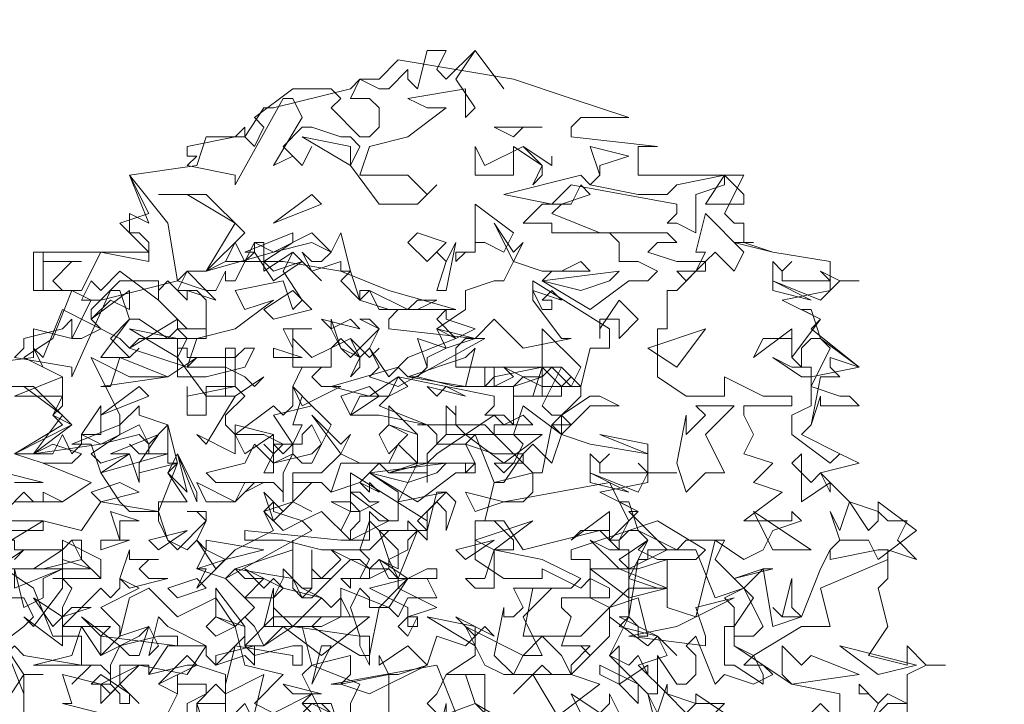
# Model space of a CAD drawing. Header units: millimetres. Extents: x 4234 to 4704, y 1542 to 2004.
# Tile 213 of 256: x 4453.51 to 4463.72, y 1952.4 to 1959.49. Entities that reach past the tile are written whole.
import ezdxf

# ---------------------------------------------------------------- set-up
doc = ezdxf.new("R2010")
doc.units = ezdxf.units.MM
doc.layers.add('BOD', color=40, linetype='Continuous')
doc.layers.add('DIMENSIONS', color=7, linetype='Continuous')

# ---------------------------------------------------------------- blocks, each defined once
blk = doc.blocks.new('A$Cf9015526')
at = {"color": 116, "lineweight": 0, "true_color": 0x136734}
for points in [[(1.5989, 3.5976), (1.6211, 3.5754), (1.6877, 3.642), (1.7544, 3.5532), (1.6877, 3.642), (1.6433, 3.5754), (1.6877, 3.5087), (1.6655, 3.4865), (1.6655, 3.5532), (1.5323, 3.5309), (1.5767, 3.5087), (1.6211, 3.5087), (1.5323, 3.4421), (1.4435, 3.4199), (1.4213, 3.3533), (1.4435, 3.3533), (1.5323, 3.3533), (1.5545, 3.3311), (1.5767, 3.3089), (1.5989, 3.3311), (1.5545, 3.2867), (1.4657, 3.2867), (1.3991, 3.3755), (1.4213, 3.4199), (1.3991, 3.4421), (1.3768, 3.4421), (1.3102, 3.4643), (1.288, 3.4643), (1.2436, 3.4199), (1.288, 3.3755), (1.3102, 3.4199), (1.288, 3.3755), (1.2658, 3.3977), (1.2214, 3.3755), (1.288, 3.4865), (1.2658, 3.5309), (1.2436, 3.5309), (1.1326, 3.3311), (1.1326, 3.3533), (1.0215, 3.3755), (1.0437, 3.3977), (1.0215, 3.3977), (1.0215, 3.4199), (1.1326, 3.4421), (1.1548, 3.4643), (1.1548, 3.4421), (1.177, 3.4199), (1.1992, 3.4643), (1.177, 3.4865), (1.2658, 3.5532), (1.3546, 3.5532), (1.3768, 3.5309), (1.3546, 3.5087), (1.4213, 3.4421), (1.4435, 3.4421), (1.4657, 3.4643), (1.4657, 3.5087), (1.4435, 3.5309), (1.3991, 3.5309), (1.4213, 3.5754), (1.4657, 3.5532), (1.4879, 3.5532), (1.5323, 3.5976), (1.5323, 3.5754), (1.5545, 3.5532), (1.5767, 3.642), (1.6211, 3.642)], [(1.7988, 3.4643), (1.7766, 3.4421), (1.7322, 3.4643), (1.8432, 3.4643)], [(1.3991, 3.3755), (1.288, 3.4421), (1.3991, 3.4199)], [(1.7988, 3.4199), (1.8432, 3.3755), (1.8432, 3.3533), (1.821, 3.3311), (1.8432, 3.3755), (1.7766, 3.4199), (1.7766, 3.3977), (1.7766, 3.3533), (1.6877, 3.3533), (1.6877, 3.4199), (1.71, 3.3755)], [(1.9764, 3.3755), (1.9764, 3.3533), (1.9542, 3.3311), (2.0653, 3.3089), (2.1319, 3.3089), (2.1541, 3.3311), (2.2651, 3.3533), (2.2651, 3.3311), (2.1985, 3.3089), (2.1985, 3.22), (2.1541, 3.2423), (2.1319, 3.2423), (2.1541, 3.2645), (2.1541, 3.2867), (1.9098, 3.3311), (1.8654, 3.2867), (1.7544, 3.3089), (1.932, 3.3533), (1.9542, 3.3311), (1.9764, 3.3533), (1.9542, 3.4199), (2.0431, 3.3977)], [(1.8654, 3.3977), (1.8654, 3.3755), (1.7988, 3.4199), (1.8654, 3.3755)], [(0.9993, 3.109), (1.0659, 3.0868), (1.0882, 3.0646), (1.0215, 3.0868), (1.0215, 3.0646), (0.9771, 3.109), (0.9549, 3.0868), (0.9549, 3.0646), (0.8661, 3.1312), (0.8217, 3.0868), (0.7995, 3.109), (0.7773, 3.0646), (0.7995, 3.0646), (0.755, 3.0868), (0.6884, 3.0868), (0.6884, 3.1756), (0.6884, 3.1534), (0.7773, 3.1534), (0.755, 3.1534), (0.7106, 3.109), (0.7328, 3.0868), (0.7773, 3.0868), (0.8217, 3.1756), (0.9327, 3.1534), (0.9327, 3.1978), (0.9105, 3.22), (0.8883, 3.22), (0.8883, 3.2645), (0.9327, 3.2423), (0.8883, 3.3533), (0.9771, 3.2423)], [(2.3095, 3.2867), (2.2207, 3.2867), (2.2651, 3.3533), (2.3095, 3.3089)], [(1.8876, 3.2867), (1.8654, 3.2645), (1.9764, 3.22), (1.8654, 3.22), (1.8654, 3.2423), (1.7988, 3.2423), (1.8432, 3.2867), (1.9098, 3.2867), (1.932, 3.3311), (1.9542, 3.3089)], [(1.1548, 3.22), (1.0659, 3.1312), (1.1326, 3.2423), (1.0215, 3.3089), (0.9549, 3.3089), (1.0659, 3.3089)], [(1.2214, 3.2423), (1.3102, 3.3089), (1.3324, 3.2867)], [(1.7544, 3.1756), (1.71, 3.1978), (1.6877, 3.1978), (1.6877, 3.1756), (1.6655, 3.1756), (1.6433, 3.1534), (1.6433, 3.1756), (1.6877, 3.1756), (1.6877, 3.22), (1.6877, 3.2867), (1.7766, 3.22)], [(2.2873, 3.1312), (2.2429, 3.1756), (2.2207, 3.1534), (2.2207, 3.1312), (2.1985, 3.1312), (2.1763, 3.109), (2.1541, 3.1312), (2.1985, 3.1312), (2.2207, 3.1756), (2.1985, 3.1756), (2.2207, 3.2645), (2.3095, 3.1756)], [(1.3768, 3.1312), (1.3768, 3.1534), (1.3102, 3.1312), (1.288, 3.1756), (1.3102, 3.1534), (1.3324, 3.1534), (1.3546, 3.1756), (1.3102, 3.1978), (1.2214, 3.1756), (1.0659, 3.1312), (1.1104, 3.1534), (1.1326, 3.1978), (1.1548, 3.1534), (1.177, 3.1756), (1.177, 3.1978), (1.2214, 3.1756), (1.3102, 3.22), (1.3546, 3.1756), (1.3768, 3.22), (1.3991, 3.1312)], [(1.1992, 3.1534), (1.2214, 3.1312), (1.288, 3.1534), (1.2214, 3.109), (1.177, 3.1756), (1.1548, 3.1756), (1.2658, 3.22), (1.2658, 3.1978)], [(1.5767, 3.1534), (1.5323, 3.1978), (1.5545, 3.22), (1.6211, 3.1978)], [(1.1992, 3.1534), (1.1992, 3.1312), (1.2658, 3.1756), (1.3324, 3.109), (1.2658, 3.1756), (1.2436, 3.1312), (1.288, 3.0646), (1.2658, 3.0424), (1.2436, 3.109), (1.1326, 3.0868), (1.1548, 3.0424), (1.2214, 3.0646), (1.1326, 2.998), (1.0437, 2.9758), (1.0215, 2.9091), (1.1104, 2.9091), (1.1548, 2.8869), (1.177, 2.8647), (1.1992, 2.8869), (1.1326, 2.8425), (1.0659, 2.8425), (0.9993, 2.9314), (1.0215, 2.9758), (0.9993, 2.998), (0.9771, 2.9758), (0.9105, 3.0202), (0.8883, 3.0202), (0.8439, 2.9758), (0.8883, 2.9314), (0.9105, 2.9536), (0.8883, 2.9314), (0.8661, 2.9314), (0.8217, 2.9314), (0.8883, 3.0202), (0.8661, 3.0868), (0.8439, 3.0868), (0.755, 2.8869), (0.755, 2.9091), (0.6218, 2.9314), (0.644, 2.9536), (0.644, 2.9758), (0.7328, 2.998), (0.755, 3.0202), (0.755, 2.9758), (0.7773, 2.9758), (0.8217, 2.998), (0.7995, 3.0202), (0.7995, 3.0424), (0.8661, 3.109), (0.9549, 3.109), (0.9549, 3.0646), (1.0215, 2.998), (1.0437, 2.998), (1.0659, 2.998), (1.0659, 3.0646), (1.0437, 3.0868), (0.9993, 3.0868), (1.0215, 3.1312), (1.0659, 3.0868), (1.0882, 3.0868), (1.1104, 3.1312), (1.1104, 3.109), (1.1326, 3.109), (1.177, 3.1978), (1.1992, 3.1978)], [(1.5989, 3.0868), (1.6211, 3.1534), (1.5989, 3.1756), (1.6211, 3.1534), (1.6433, 3.1978), (1.6211, 3.0868)], [(2.3095, 3.1978), (2.3762, 3.1756), (2.3095, 3.1978), (2.2873, 3.1978), (2.3318, 3.1978)], [(2.4206, 3.1534), (2.3984, 3.1312), (2.3984, 3.109), (2.4872, 3.109), (2.5094, 3.109), (2.4872, 3.1312), (2.5316, 3.109), (2.576, 3.109), (2.5316, 3.109), (2.4872, 3.0646), (2.3762, 3.109), (2.3762, 3.1534), (2.3984, 3.1312)], [(1.3768, 3.109), (1.3991, 3.1312), (1.4213, 3.0646)], [(1.932, 3.0868), (1.8432, 3.109), (2.0209, 3.1312), (1.9986, 3.109)], [(2.3762, 3.0868), (2.3762, 3.109), (2.465, 3.0646)], [(0.8439, 3.0646), (0.7995, 3.0202), (0.8883, 3.0868), (0.8883, 3.0424)], [(1.2214, 3.0202), (1.1992, 3.0424), (1.2658, 3.0868), (1.3102, 3.0424)], [(1.4213, 3.0646), (1.4879, 3.0424), (1.4213, 3.0646), (1.4213, 3.0868), (1.4435, 3.0868)], [(1.5545, 3.0646), (1.5989, 3.0646), (1.5545, 3.0424), (1.4657, 3.0424), (1.4435, 3.0868), (1.5323, 3.0424)], [(1.8876, 3.0646), (1.8654, 3.0868), (1.8432, 3.0646), (1.8654, 3.0646), (1.8654, 3.0424), (1.8432, 3.0424), (1.821, 3.0868)], [(2.0209, 2.9758), (2.0209, 3.0202), (1.9986, 3.0202), (1.9764, 3.0202), (1.9764, 2.9758), (1.9764, 2.998), (2.0209, 3.0646), (2.0653, 3.0202)], [(1.6877, 2.998), (1.6433, 2.9758), (1.5989, 3.0202), (1.6211, 3.0424), (1.6211, 3.0202)], [(2.4872, 2.9758), (2.576, 2.9091), (2.5094, 2.9314), (2.5094, 2.9091), (2.5316, 2.8869), (2.4872, 2.8869), (2.465, 2.7759), (2.4428, 2.7537), (2.5316, 2.7093), (2.576, 2.6871), (2.5316, 2.7093), (2.5094, 2.6871), (2.4206, 2.7537), (2.4206, 2.7981), (2.465, 2.8203), (2.465, 2.8647), (2.5094, 2.9536), (2.4872, 2.9758), (2.465, 2.9758), (2.4428, 2.9536), (2.4428, 2.9091), (2.4206, 2.9314), (2.4206, 2.9758), (2.354, 2.9758), (2.3318, 2.9314), (2.4206, 2.998), (2.4206, 2.9536), (2.4206, 2.9314), (2.4872, 3.0202), (2.4428, 3.0424), (2.465, 3.0424)], [(1.3991, 3.0202), (1.3546, 2.998), (1.3324, 3.0202), (1.4213, 2.998)], [(0.9993, 2.9314), (0.8883, 2.998), (0.9993, 2.9758)], [(1.2658, 2.998), (1.2658, 2.9536), (1.2436, 2.998), (1.3102, 2.998)], [(1.6211, 2.9536), (1.5989, 2.998), (1.6877, 2.9758)], [(1.9098, 2.8647), (1.8654, 2.9091), (1.8432, 2.8869), (1.8432, 2.8425), (1.821, 2.8425), (1.7988, 2.8425), (1.7766, 2.8425), (1.8432, 2.8425), (1.8432, 2.9091), (1.8432, 2.998), (1.932, 2.9091)], [(2.0875, 2.9536), (2.2207, 2.998), (2.1541, 2.9091)], [(1.3991, 2.9758), (1.4213, 2.9314), (1.4213, 2.9091), (1.3991, 2.8869), (1.4213, 2.9314), (1.3768, 2.9758), (1.3546, 2.9536), (1.3546, 2.9091), (1.2658, 2.9091), (1.2658, 2.9758), (1.3102, 2.9314)], [(1.5767, 2.9314), (1.5767, 2.9091), (1.5545, 2.8869), (1.6433, 2.8647), (1.71, 2.8647), (1.7322, 2.8869), (1.8432, 2.9091), (1.8432, 2.8869), (1.7766, 2.8647), (1.7766, 2.7759), (1.7544, 2.7981), (1.71, 2.7981), (1.7322, 2.8203), (1.7322, 2.8425), (1.5101, 2.8869), (1.4435, 2.8425), (1.3546, 2.8647), (1.5101, 2.9091), (1.5323, 2.8869), (1.5545, 2.8869), (1.5767, 2.9091), (1.5545, 2.9758), (1.6211, 2.9536)], [(1.4657, 2.9536), (1.4435, 2.9314), (1.3991, 2.9758), (1.4435, 2.9314)], [(1.1326, 2.9314), (1.1548, 2.9536), (1.177, 2.9536), (1.1548, 2.9091), (1.0659, 2.8869), (0.9993, 2.8869), (0.9993, 2.9536), (1.0215, 2.9536), (1.0215, 2.9314)], [(1.1548, 2.8425), (1.1104, 2.7981), (1.1104, 2.7759), (1.1326, 2.7537), (1.2214, 2.8203), (1.2436, 2.7981), (1.2658, 2.8203), (1.2658, 2.8647), (1.3102, 2.8203), (1.2214, 2.7981), (1.2658, 2.7315), (1.2658, 2.7093), (1.2214, 2.6871), (1.2214, 2.7093), (1.2436, 2.7315), (1.1992, 2.7537), (1.1326, 2.7537), (1.1326, 2.7093), (1.0437, 2.7537), (1.0659, 2.7315), (1.1326, 2.8425), (1.1104, 2.8425), (1.1104, 2.9536), (1.1326, 2.9536), (1.1326, 2.8647)], [(1.2214, 2.9314), (1.2214, 2.9536), (1.288, 2.9314)], [(1.5323, 2.8869), (1.6655, 2.9314), (1.6877, 2.9536), (1.6655, 2.8647)], [(0.8217, 2.8647), (0.8439, 2.8647), (0.8661, 2.9314), (0.9771, 2.8869)], [(2.4428, 2.9091), (2.465, 2.9091), (2.465, 2.8869), (2.4428, 2.8869), (2.3762, 2.9314), (2.4206, 2.9091)], [(1.3546, 2.9091), (1.3324, 2.9091), (1.3102, 2.8869), (1.3324, 2.8647), (1.3768, 2.8647), (1.288, 2.8203), (1.2658, 2.8647), (1.288, 2.9091)], [(1.8876, 2.8425), (1.821, 2.8425), (1.8432, 2.9091), (1.8876, 2.8647)], [(1.4879, 2.8425), (1.4657, 2.8203), (1.5767, 2.7759), (1.4657, 2.7981), (1.3991, 2.7981), (1.4213, 2.8425), (1.4879, 2.8425), (1.5101, 2.8869), (1.5323, 2.8647)], [(0.755, 2.7759), (0.6662, 2.7093), (0.7328, 2.7981), (0.644, 2.8647), (0.5552, 2.8647), (0.6662, 2.8647)], [(0.8217, 2.7981), (0.9105, 2.8647), (0.9327, 2.8425)], [(1.1326, 2.8647), (1.0659, 2.8647), (1.0659, 2.7981), (1.0215, 2.7981), (1.0215, 2.8647), (1.0215, 2.8425)], [(1.3991, 2.7981), (1.3768, 2.8425), (1.4435, 2.8647), (1.4657, 2.8425)], [(1.6211, 2.8647), (1.6655, 2.8425), (1.5767, 2.8647), (1.5989, 2.8425)], [(1.3324, 2.7315), (1.3102, 2.7759), (1.288, 2.7537), (1.288, 2.7315), (1.2658, 2.7315), (1.2436, 2.7093), (1.2214, 2.7315), (1.2658, 2.7315), (1.288, 2.7759), (1.2658, 2.7759), (1.288, 2.8425), (1.3546, 2.7759)], [(2.0209, 2.8203), (1.9542, 2.8203), (1.9098, 2.7759), (1.8876, 2.7981), (1.9542, 2.8425), (1.9764, 2.8425)], [(0.7773, 2.7537), (0.8217, 2.8203), (0.8217, 2.7537)], [(1.5545, 2.6871), (1.5767, 2.6871), (1.6655, 2.6871), (1.6877, 2.6871), (1.6877, 2.6649), (1.6655, 2.6649), (1.6655, 2.6871), (1.5545, 2.6871), (1.5101, 2.5982), (1.6211, 2.6205), (1.5989, 2.6205), (1.5767, 2.5316), (1.4879, 2.5316), (1.4435, 2.4872), (1.3324, 2.4872), (1.2436, 2.5094), (1.177, 2.5094), (1.1548, 2.5094), (1.1548, 2.5316), (1.3768, 2.5094), (1.4435, 2.5094), (1.4435, 2.5316), (1.4435, 2.576), (1.4657, 2.5538), (1.5101, 2.5538), (1.5101, 2.6205), (1.4435, 2.6649), (1.4213, 2.6427), (1.3546, 2.6205), (1.3324, 2.6427), (1.3102, 2.6427), (1.2658, 2.5982), (1.3102, 2.576), (1.2658, 2.5982), (1.2658, 2.6427), (1.3324, 2.6427), (1.3546, 2.6205), (1.3768, 2.6871), (1.4657, 2.6871), (1.4879, 2.6649), (1.5545, 2.6871), (1.5545, 2.7093), (1.5545, 2.7537), (1.4879, 2.7759), (1.4879, 2.8203), (1.5545, 2.7537)], [(1.8654, 2.6871), (1.821, 2.7315), (1.7988, 2.7093), (1.7988, 2.6871), (1.7766, 2.6871), (1.7544, 2.6649), (1.7322, 2.6871), (1.7766, 2.6871), (1.7988, 2.7315), (1.7766, 2.7537), (1.7988, 2.8203), (1.8876, 2.7537)], [(2.2207, 2.7537), (2.2651, 2.6649), (2.2207, 2.6649), (2.1763, 2.6205), (2.1541, 2.6871), (2.1763, 2.7981), (2.1763, 2.7759), (2.1763, 2.7537), (2.2207, 2.7981), (2.1985, 2.8203), (2.2873, 2.8203)], [(0.9771, 2.6871), (0.9771, 2.7093), (0.9105, 2.7093), (0.8883, 2.7315), (0.9105, 2.7093), (0.9327, 2.7093), (0.9327, 2.7315), (0.9105, 2.7537), (0.8217, 2.7315), (0.6662, 2.7093), (0.7106, 2.7093), (0.7328, 2.7537), (0.755, 2.7093), (0.7773, 2.7315), (0.7773, 2.7537), (0.8217, 2.7315), (0.9105, 2.7759), (0.9327, 2.7315), (0.9771, 2.7759), (0.9993, 2.6871)], [(0.7995, 2.7093), (0.8217, 2.6871), (0.8883, 2.7093), (0.8217, 2.6649), (0.7995, 2.7315), (0.755, 2.7315), (0.8661, 2.7759), (0.8661, 2.7537)], [(1.1548, 2.7093), (1.1326, 2.7537), (1.1326, 2.7759), (1.2214, 2.7537)], [(1.4879, 2.7093), (1.4657, 2.7537), (1.4879, 2.7759), (1.5323, 2.7537)], [(1.8876, 2.7537), (1.9542, 2.7315), (1.8876, 2.7537), (1.8654, 2.7759), (1.9098, 2.7759)], [(0.9105, 2.6871), (0.9105, 2.6649), (0.9993, 2.6871), (0.9105, 2.6649), (0.9105, 2.6427), (0.8883, 2.7093), (0.8439, 2.7093), (0.9549, 2.7537)], [(1.1992, 2.6649), (1.2214, 2.7093), (1.1992, 2.7315), (1.2214, 2.7093), (1.2214, 2.7537), (1.2214, 2.6649)], [(1.7544, 2.6871), (1.6655, 2.7537), (1.5989, 2.7093), (1.5767, 2.6871), (1.5767, 2.6427), (1.5767, 2.6649), (1.4879, 2.6649), (1.5767, 2.6871), (1.5767, 2.7093), (1.6211, 2.7537), (1.8432, 2.7537)], [(2.0875, 2.7093), (1.9764, 2.7537), (2.0875, 2.7315)], [(1.3102, 2.7093), (1.3324, 2.7315), (1.3102, 2.6871), (1.288, 2.6871), (1.2658, 2.7093), (1.2436, 2.6649), (1.2436, 2.5982), (1.2436, 2.6205), (1.2214, 2.6427), (1.1992, 2.6427), (1.1548, 2.6205), (1.1992, 2.6427), (1.0882, 2.6427), (1.0659, 2.6649), (1.1548, 2.6871), (1.177, 2.7315), (1.2214, 2.6871)], [(0.9771, 2.6649), (0.9993, 2.7093), (1.0215, 2.6205)], [(1.0437, 2.5982), (0.9993, 2.7093), (1.0437, 2.6205)], [(1.9986, 2.7093), (1.9764, 2.6871), (1.9764, 2.6649), (2.0653, 2.6649), (2.0875, 2.6649), (2.0653, 2.6871), (2.0875, 2.6649), (2.1541, 2.6649), (2.0875, 2.6649), (2.0653, 2.6205), (1.9542, 2.6649), (1.9542, 2.7093), (1.9764, 2.6871)], [(2.465, 2.6427), (2.4872, 2.6649), (2.5094, 2.6205), (2.5094, 2.6427), (2.4428, 2.5982), (2.4428, 2.7093), (2.4206, 2.6871)], [(1.5323, 2.6427), (1.4435, 2.6649), (1.6211, 2.6871), (1.5989, 2.6649)], [(0.8217, 2.5982), (0.7995, 2.6205), (0.8661, 2.6427), (0.9105, 2.6205)], [(1.1548, 2.6427), (1.177, 2.6427), (1.1326, 2.5982), (1.0659, 2.5982), (1.0437, 2.6427), (1.1326, 2.5982)], [(1.4657, 2.6205), (1.4435, 2.6427), (1.4435, 2.6205), (1.4213, 2.6427)], [(1.9542, 2.6427), (1.9542, 2.6649), (2.0431, 2.6205)], [(1.2658, 2.5982), (1.2214, 2.5538), (1.1992, 2.6205), (1.2436, 2.576)], [(1.4435, 2.5982), (1.4657, 2.5982), (1.4213, 2.576), (1.4213, 2.5538), (1.3991, 2.5316), (1.3991, 2.5094), (1.3768, 2.5316), (1.3991, 2.576), (1.3546, 2.5982), (1.3991, 2.5982), (1.4213, 2.576), (1.3991, 2.576), (1.3991, 2.6205), (1.4213, 2.6205)], [(1.6211, 2.5316), (1.6211, 2.576), (1.5989, 2.5982), (1.5767, 2.576), (1.5767, 2.5316), (1.5545, 2.5538), (1.6211, 2.6205), (1.6433, 2.5982)], [(1.6877, 2.576), (1.6655, 2.6205), (1.7544, 2.5982)], [(1.288, 2.5538), (1.2436, 2.5316), (1.1992, 2.576), (1.2214, 2.5982), (1.2214, 2.576)], [(2.0653, 2.5316), (2.1541, 2.4872), (2.0875, 2.4872), (2.0875, 2.465), (2.0653, 2.465), (2.0431, 2.3318), (2.0209, 2.3318), (2.1097, 2.2873), (2.1541, 2.2429), (2.1097, 2.2873), (2.0875, 2.2651), (1.9986, 2.3318), (1.9986, 2.354), (2.0431, 2.3984), (2.0431, 2.4206), (2.0875, 2.5094), (2.0653, 2.5316), (2.0431, 2.5316), (2.0209, 2.5094), (2.0209, 2.4872), (1.9986, 2.5094), (1.9986, 2.5316), (1.932, 2.5316), (1.9098, 2.5094), (1.9986, 2.576), (1.9986, 2.5094), (2.0653, 2.576), (2.0209, 2.5982), (2.0431, 2.5982)], [(2.5982, 2.5316), (2.6204, 2.5538), (2.6204, 2.5982), (2.7093, 2.5316), (2.6204, 2.465), (2.5982, 2.5094), (2.5316, 2.5094), (2.5094, 2.4872), (2.5316, 2.5094), (2.5094, 2.576), (2.5316, 2.5316), (2.5538, 2.5982)], [(0.8661, 2.5538), (0.8661, 2.5094), (0.8439, 2.576), (0.9105, 2.5538)], [(2.465, 2.4872), (2.3318, 2.576), (2.3762, 2.4872)], [(1.5101, 2.4428), (1.4657, 2.465), (1.4435, 2.4428), (1.4435, 2.4206), (1.3991, 2.4206), (1.3991, 2.3984), (1.3768, 2.4206), (1.4213, 2.4206), (1.4435, 2.465), (1.4213, 2.4872), (1.4435, 2.5538), (1.5101, 2.4872)], [(1.5323, 2.5094), (1.5323, 2.4872), (1.4879, 2.465), (1.4657, 2.5316), (1.5323, 2.5316), (1.5323, 2.5538), (1.5545, 2.5316)], [(1.6877, 2.5094), (1.821, 2.5538), (1.7322, 2.4872)], [(0.9549, 2.4872), (0.9327, 2.5094), (1.0215, 2.5316)], [(0.7328, 2.4872), (0.755, 2.5094), (0.7773, 2.5094), (0.7773, 2.465), (0.6884, 2.4428), (0.5996, 2.4428), (0.5996, 2.5094), (0.6218, 2.5094), (0.6218, 2.4872)], [(0.755, 2.3984), (0.7328, 2.354), (0.7328, 2.3318), (0.7328, 2.3095), (0.8217, 2.3984), (0.8439, 2.3762), (0.8661, 2.3984), (0.8661, 2.4206), (0.9105, 2.3984), (0.8217, 2.354), (0.8661, 2.3095), (0.8661, 2.2873), (0.8217, 2.2429), (0.8217, 2.2873), (0.8439, 2.3095), (0.7995, 2.3095), (0.7328, 2.3095), (0.7328, 2.2651), (0.644, 2.3318), (0.6662, 2.3095), (0.7328, 2.3984), (0.7328, 2.5094), (0.7328, 2.4206)], [(0.8217, 2.4206), (0.7773, 2.465), (0.755, 2.5094), (0.7328, 2.4872), (0.7328, 2.5094), (0.8217, 2.465)], [(0.8217, 2.4872), (0.8217, 2.5094), (0.8883, 2.5094)], [(1.1104, 2.465), (1.0437, 2.3984), (1.0659, 2.4428), (1.0437, 2.4428), (1.1104, 2.465), (1.0659, 2.4872), (1.0659, 2.5094), (1.1992, 2.4872)], [(1.1326, 2.4428), (1.2658, 2.4872), (1.2658, 2.5094), (1.2658, 2.4206)], [(1.6655, 2.465), (1.6433, 2.4872), (1.7322, 2.5094)], [(2.0209, 2.4872), (2.0431, 2.4872), (2.0431, 2.4428), (2.0209, 2.4428), (1.9542, 2.5094), (1.9986, 2.4872)], [(2.2429, 2.465), (2.2873, 2.4206), (2.354, 2.4428), (2.3762, 2.3095), (2.4428, 2.3318), (2.4872, 2.4428), (2.5094, 2.4872), (2.5094, 2.465), (2.6204, 2.4872), (2.6427, 2.4872), (2.6427, 2.465), (2.4872, 2.3984), (2.5094, 2.3095), (2.4428, 2.3095), (2.3318, 2.2429), (2.354, 2.1985), (2.354, 2.1763), (2.2873, 2.2207), (2.2651, 2.2207), (2.2651, 2.3095), (2.2873, 2.3095), (2.2873, 2.2873), (2.3318, 2.2873), (2.354, 2.3095), (2.3095, 2.3984), (2.2429, 2.3762), (2.1985, 2.4872), (2.1541, 2.4872), (2.1763, 2.5094), (2.2651, 2.5094)], [(0.7995, 2.4428), (0.6662, 2.4428), (0.7328, 2.4872), (0.7328, 2.465)], [(0.9549, 2.465), (0.9327, 2.465), (0.9105, 2.4428), (0.9327, 2.4206), (0.9771, 2.4206), (0.8883, 2.3984), (0.8661, 2.4206), (0.8883, 2.4872), (0.8883, 2.465)], [(1.5767, 2.4428), (1.5989, 2.4428), (1.5989, 2.4206), (1.4879, 2.4206), (1.4657, 2.465), (1.5323, 2.4206)], [(0.6662, 2.3984), (0.7106, 2.2873), (0.7773, 2.2873), (0.7773, 2.2207), (0.644, 2.2429), (0.6218, 2.2651), (0.5774, 2.2207), (0.533, 2.2207), (0.4441, 2.1985), (0.4441, 2.2207), (0.4886, 2.2651), (0.533, 2.2207), (0.5552, 2.2429), (0.644, 2.3095), (0.6662, 2.3318), (0.644, 2.3762), (0.5996, 2.3762), (0.5774, 2.354), (0.5774, 2.3095), (0.5552, 2.3762), (0.5996, 2.4428)], [(0.7328, 2.4428), (0.6884, 2.4206), (0.6884, 2.3762), (0.644, 2.354), (0.6218, 2.4428), (0.6218, 2.3984)], [(1.2214, 2.4206), (1.2436, 2.3984), (1.1548, 2.4428), (1.1992, 2.3984)], [(2.0431, 2.3762), (1.9542, 2.4428), (1.9764, 2.4428), (2.0209, 2.4428), (2.1319, 2.3984)], [(0.9993, 2.3762), (0.9771, 2.3984), (1.0437, 2.4206), (1.0659, 2.3984)], [(1.3102, 2.3984), (1.3102, 2.4206), (1.3324, 2.4206), (1.3546, 2.4206), (1.3102, 2.3762), (1.288, 2.3762), (1.2658, 2.3984), (1.2658, 2.4206), (1.288, 2.3762)], [(1.5989, 2.354), (1.5323, 2.3318), (1.5545, 2.3318), (1.5545, 2.3095), (1.5323, 2.3095), (1.5323, 2.354), (1.4435, 2.3984), (1.5323, 2.4206), (1.5101, 2.3984)], [(1.5989, 2.3762), (1.5323, 2.3762), (1.5101, 2.3318), (1.4879, 2.354), (1.5323, 2.4206), (1.5767, 2.4206)], [(2.4428, 2.3318), (2.3984, 2.3318), (2.3762, 2.354), (2.3984, 2.3318), (2.4206, 2.4206), (2.4206, 2.354)], [(1.7988, 2.3318), (1.8432, 2.2429), (1.7988, 2.2429), (1.7766, 2.1985), (1.7322, 2.2429), (1.7544, 2.354), (1.7544, 2.3318), (1.7766, 2.3318), (1.7988, 2.354), (1.7766, 2.3984), (1.8654, 2.3984)], [(0.755, 2.354), (0.7995, 2.354), (0.7328, 2.3318), (0.7106, 2.3095), (0.6662, 2.3762), (0.7328, 2.3318)], [(2.2207, 2.2651), (2.0431, 2.2873), (2.1541, 2.3095), (2.2873, 2.3762), (2.1985, 2.354), (2.2207, 2.2873)], [(0.9549, 2.2873), (0.9993, 2.2873), (0.9993, 2.2651), (0.8217, 2.2873), (0.7773, 2.3318), (0.8661, 2.2651)], [(1.0882, 2.2873), (1.0659, 2.3095), (1.0882, 2.3318), (1.1326, 2.3095)], [(1.3324, 2.2429), (1.2436, 2.3095), (1.1992, 2.2651), (1.177, 2.2651), (1.177, 2.2207), (1.1548, 2.2429), (1.0882, 2.2207), (1.0882, 2.2429), (1.177, 2.2651), (1.1548, 2.2651), (1.2214, 2.3318), (1.4435, 2.3318)], [(1.5323, 2.2873), (1.5101, 2.3095), (1.5323, 2.3318), (1.5545, 2.3318)], [(1.6877, 2.2651), (1.5767, 2.3318), (1.6877, 2.3095)], [(1.71, 2.3095), (1.7322, 2.2873), (1.6433, 2.3318), (1.6877, 2.2873)], [(0.9105, 2.2873), (0.9327, 2.3095), (0.9105, 2.2429), (0.8883, 2.2429), (0.8661, 2.2651), (0.8439, 2.2207), (0.8439, 2.1763), (0.8439, 2.1985), (0.8217, 2.2207), (0.7995, 2.2207), (0.755, 2.1763), (0.7995, 2.2207), (0.6884, 2.2207), (0.6662, 2.2207), (0.755, 2.2429), (0.7773, 2.3095), (0.8217, 2.2429)], [(1.8432, 2.2873), (1.8876, 2.2429), (1.9098, 2.1985), (1.7988, 2.1985), (1.7766, 2.1985), (1.7544, 2.1985), (1.71, 2.2207), (1.6655, 2.3095), (1.7988, 2.2429)], [(0.644, 2.1541), (0.5996, 2.2651), (0.644, 2.1985)], [(1.3102, 2.1763), (1.3324, 2.2651), (1.3546, 2.2651)], [(1.4435, 2.1541), (1.3768, 2.1763), (1.4879, 2.1985), (1.4657, 2.2429), (1.4657, 2.2207), (1.5323, 2.2651), (1.5767, 2.2207)], [(2.0431, 2.2207), (2.0653, 2.2429), (2.0875, 2.1985), (2.0875, 2.2207), (2.0209, 2.1763), (2.0209, 2.2651), (1.9986, 2.2429)], [(2.465, 2.2429), (2.576, 2.1985), (2.4206, 2.1763), (2.3984, 2.1985), (2.3984, 2.2651), (2.4428, 2.2207)], [(2.7093, 2.2207), (2.5316, 2.2651), (2.6204, 2.1985)], [(0.9549, 2.1763), (1.0215, 2.2429), (1.0437, 2.2207)], [(2.0653, 2.1319), (2.0209, 2.1763), (1.9764, 2.1985), (1.9764, 2.2207), (2.0653, 2.1763)], [(0.644, 2.1985), (0.644, 2.1097), (0.644, 2.0875), (0.5996, 2.0875), (0.5774, 2.1541), (0.5996, 2.1319), (0.644, 2.1985), (0.6884, 2.1985)], [(0.8883, 2.1319), (0.8661, 2.1319), (0.8661, 2.1541), (0.8439, 2.1763), (0.7995, 2.1763), (0.8217, 2.1985), (0.8883, 2.1541)], [(1.0437, 2.1763), (1.0659, 2.1763), (1.0659, 2.1541), (1.0215, 2.1319), (1.0215, 2.1097), (0.9993, 2.1097), (0.9993, 2.0875), (0.9771, 2.1097), (0.9993, 2.1541), (0.9549, 2.1763), (0.9993, 2.1541), (0.9993, 2.1985), (0.9993, 2.1763)], [(0.8661, 2.1763), (0.8217, 2.1319), (0.8217, 2.1763), (0.8439, 2.1541)], [(1.2658, 2.1541), (1.2436, 2.1763), (1.3324, 2.1541)], [(2.1763, 2.1097), (2.1985, 2.1319), (2.1985, 2.1541), (2.2651, 2.1097), (2.1985, 2.0431), (2.1763, 2.0875), (2.1097, 2.0653), (2.0875, 2.0653), (2.1097, 2.0653), (2.0875, 2.1541), (2.1097, 2.1097), (2.1319, 2.1763), (2.1319, 2.1541)], [(1.288, 2.1319), (1.3102, 2.1541), (1.3546, 2.0653)], [(2.0431, 2.0653), (1.9098, 2.1541), (1.9542, 2.0653)], [(1.6211, 2.0653), (1.5989, 2.0431), (1.6211, 2.1319)], [(2.4206, 2.0209), (2.4428, 1.9986), (2.4206, 1.9764), (2.5094, 1.8876), (2.4206, 1.8432), (2.465, 1.8876), (2.3762, 1.9542), (2.3095, 1.9542), (2.3095, 2.0653), (2.0653, 1.9764), (2.0875, 1.9986), (2.0875, 2.0209), (2.0653, 2.0431), (2.1097, 2.0209), (2.1985, 2.0209), (2.2207, 2.0431), (2.2207, 2.0875), (2.4206, 2.0653), (2.4872, 2.1319), (2.5094, 2.1097)]]:
    blk.add_lwpolyline(points, close=True, dxfattribs=at)
for points in [[(0.6218, 2.5982), (0.7328, 2.5982), (0.7995, 2.6427), (0.6884, 2.6871), (0.6218, 2.7093), (0.7328, 2.7759), (0.7106, 2.7981), (0.7328, 2.8203), (0.7328, 2.8425), (0.6218, 2.8425), (0.7328, 2.8869), (0.644, 2.9314), (0.7106, 2.9758), (0.755, 3.0868), (0.6662, 3.0868), (0.6662, 3.1756), (0.9327, 3.1756), (0.8661, 3.2423), (0.9327, 3.2645), (0.8883, 3.3533), (1.0437, 3.3755), (1.0659, 3.4421), (1.1548, 3.4421), (1.1992, 3.5087), (1.2214, 3.5087), (1.3991, 3.5532), (1.4213, 3.5754), (1.4657, 3.5754), (1.5101, 3.6198), (1.6433, 3.5976), (1.7766, 3.5754), (1.9098, 3.5309), (2.0431, 3.4865), (1.932, 3.4865), (1.9098, 3.4643), (1.9098, 3.4421), (2.1097, 3.4199), (2.0875, 3.4199), (2.0653, 3.4199), (2.0653, 3.3533), (2.3095, 3.3533), (2.2651, 3.2645), (2.2873, 3.2423), (2.3095, 3.2423), (2.3095, 3.1978), (2.2873, 3.1978), (2.3762, 3.1756), (2.5094, 3.1534), (2.5094, 3.0868), (2.3984, 3.0646), (2.4872, 3.0202), (2.465, 2.998), (2.576, 2.9091), (2.465, 2.8869), (2.465, 2.8647), (2.5316, 2.8425), (2.5538, 2.8425), (2.576, 2.8203), (2.4872, 2.8203), (2.4872, 2.8425), (2.465, 2.7759), (2.4428, 2.7537), (2.5316, 2.7093), (2.576, 2.6871), (2.4872, 2.6649), (2.5538, 2.5982), (2.6204, 2.576), (2.6427, 2.5538), (2.6871, 2.5538), (2.6649, 2.5094), (2.7093, 2.465), (2.6427, 2.4872), (2.6427, 2.4206), (2.6204, 2.3984), (2.6427, 2.3095), (2.5982, 2.2429), (2.6871, 2.2207), (2.6871, 2.2651), (2.7315, 2.2207), (2.7759, 2.2207), (2.7315, 2.2207), (2.6871, 2.1985), (2.6871, 2.0653)], [(2.576, 2.0431), (2.6204, 2.1319), (2.5982, 2.1541), (2.576, 2.1541), (2.576, 2.1763), (2.6204, 2.1319), (2.6427, 2.1541), (2.6871, 2.1319), (2.6427, 2.1319), (2.5982, 2.0875)], [(1.4879, 2.0653), (1.4879, 2.1985), (1.5101, 2.1985), (1.5767, 2.2207), (1.5989, 2.2873), (1.6655, 2.2651), (1.6877, 2.2873), (1.6877, 2.2429), (1.6211, 2.1985), (1.71, 2.1985), (1.71, 2.1097), (1.6877, 2.1319), (1.6655, 2.1985), (1.6433, 2.1985), (1.6211, 2.1985), (1.5989, 2.1541), (1.5767, 2.1319), (1.5989, 2.1097)], [(1.8876, 2.0875), (1.821, 2.1985), (1.7766, 2.1541), (1.8432, 2.2207), (1.8654, 2.1985), (1.9098, 2.1985), (1.9542, 2.2429), (1.932, 2.2651), (1.9542, 2.2429), (1.9986, 2.2873), (1.9986, 2.3318), (1.9986, 2.354), (1.932, 2.2873), (1.9098, 2.2873), (1.8876, 2.2873), (1.7988, 2.2873), (1.821, 2.3984), (1.9098, 2.3984), (1.932, 2.4206), (1.8432, 2.465), (1.7322, 2.4872), (1.7322, 2.465), (1.7322, 2.4206), (1.7322, 2.3984), (1.6877, 2.3984), (1.6655, 2.4206), (1.71, 2.4206), (1.7322, 2.4872), (1.7544, 2.4872), (1.7766, 2.4872), (1.7766, 2.5094), (1.7322, 2.5538), (1.6877, 2.5538), (1.7544, 2.5538), (1.7988, 2.4872), (1.9764, 2.5316), (1.9986, 2.5094), (2.0209, 2.5094), (2.0431, 2.5538), (1.9986, 2.6427), (1.7544, 2.5982), (1.7988, 2.5982), (1.821, 2.6205), (1.821, 2.6649), (1.7322, 2.6427), (1.6877, 2.7537), (1.6211, 2.7537), (1.6211, 2.8203), (1.6433, 2.7981), (1.6433, 2.8203), (1.6433, 2.7981), (1.6433, 2.7759), (1.6655, 2.7537), (1.7322, 2.7981), (1.7544, 2.7759), (1.7988, 2.7981), (1.821, 2.7759), (1.7322, 2.7759), (1.7322, 2.7537), (1.821, 2.6649), (1.8432, 2.6649), (1.8654, 2.7759), (1.932, 2.8425), (1.932, 2.8647), (1.9098, 2.8647), (1.8432, 2.8647), (1.8432, 2.8869), (1.7988, 2.8869), (1.7766, 2.8647), (1.7544, 2.8647), (1.71, 2.8647), (1.71, 2.9091), (1.7322, 2.9091), (1.7322, 2.8647), (1.7766, 2.8869), (1.7544, 2.9091), (1.8432, 2.8647), (1.8876, 2.8647), (1.9098, 2.8869), (1.8876, 2.9091), (1.932, 2.8647), (1.9542, 2.9536), (1.9764, 2.9536), (1.9986, 2.9536), (1.9986, 2.998), (1.821, 3.109), (1.821, 3.0646), (1.8876, 2.9758), (1.9098, 2.9758), (1.7988, 2.9536), (1.7322, 3.0202), (1.6877, 2.9758), (1.71, 2.9758), (1.5101, 2.8647), (1.4435, 2.8869), (1.4657, 2.9091), (1.4435, 2.9536), (1.4213, 2.9314), (1.3768, 2.9536), (1.3546, 2.998), (1.3546, 3.0202), (1.3768, 2.9536), (1.3991, 2.9314), (1.4657, 2.998), (1.4435, 3.0202), (1.4213, 3.0202), (1.4657, 2.998), (1.4435, 2.9536), (1.4879, 2.8869), (1.5323, 2.9314), (1.6433, 2.9758), (1.5989, 2.998), (1.6655, 3.0424), (1.6655, 3.0868), (1.7322, 3.109), (1.7544, 3.109), (1.7766, 3.1534), (1.7322, 3.2423), (1.7766, 3.1756), (1.7988, 3.1978), (1.7766, 3.1534), (1.8432, 3.1312), (1.8876, 3.1312), (1.932, 3.1534), (1.9542, 3.1312), (1.8654, 3.1312), (1.8432, 3.109), (1.9542, 3.0424), (2.0431, 3.109), (2.0875, 3.109), (2.1097, 3.1312), (2.0653, 3.1534), (2.0209, 3.1534), (2.0209, 3.1978), (1.9986, 3.22), (1.9542, 3.22), (2.1319, 3.22), (2.1541, 3.1978), (2.1097, 3.1978), (2.0875, 3.1756), (2.1541, 3.1534), (2.2207, 3.1534), (2.1541, 3.0868), (2.1319, 3.0868), (2.1319, 2.998), (2.1097, 2.998), (2.1097, 2.8869), (2.1763, 2.8425), (2.2651, 2.8425), (2.2651, 2.8869), (2.354, 2.8425), (2.3762, 2.8425), (2.4206, 2.8425), (2.4206, 2.8203), (2.3095, 2.8203), (2.3095, 2.7981), (2.3318, 2.7537), (2.3095, 2.7093), (2.3762, 2.6871), (2.3318, 2.6427), (2.3984, 2.6205), (2.3095, 2.5538), (2.3984, 2.5538), (2.4206, 2.5538), (2.4206, 2.576), (2.4428, 2.5538), (2.3762, 2.5316), (2.354, 2.4872), (2.3095, 2.465), (2.2429, 2.5094), (2.1985, 2.3318), (2.1319, 2.354), (2.1319, 2.465), (2.0653, 2.4428), (2.0431, 2.4428), (2.0209, 2.465), (2.0875, 2.5094), (2.0653, 2.4872), (2.1097, 2.465), (2.1319, 2.465), (2.1985, 2.465), (2.2207, 2.4872), (2.1097, 2.5538), (1.9098, 2.4872), (1.9098, 2.465), (1.9542, 2.465), (1.9542, 2.3762), (1.9986, 2.354), (2.0653, 2.3762), (2.0875, 2.2873), (2.0653, 2.2873), (2.0653, 2.3095), (2.0431, 2.3318), (1.9986, 2.2429), (2.0653, 2.1763), (2.0875, 2.1541), (2.1097, 2.1541), (2.1097, 2.2429), (2.1541, 2.1763), (2.1763, 2.1763), (2.1985, 2.1985), (2.1985, 2.2429), (2.1763, 2.2651), (2.1985, 2.2873), (2.2429, 2.1763), (2.2651, 2.1985), (2.3318, 2.1763), (2.3762, 2.1985), (2.354, 2.2207), (2.3095, 2.2207), (2.3318, 2.2429), (2.2873, 2.2651), (2.2873, 2.354), (2.2651, 2.3762), (2.3095, 2.3984), (2.2873, 2.4206), (2.3762, 2.4428), (2.354, 2.4428), (2.3095, 2.3984), (2.3318, 2.3762), (2.2873, 2.3095), (2.2873, 2.2651), (2.4206, 2.1763), (2.5316, 2.1541), (2.5316, 2.0653)], [(0.4886, 2.9091), (0.6662, 2.9314), (0.6662, 2.998), (0.755, 2.9758), (0.7995, 3.0646), (0.8217, 3.0646), (0.9993, 3.109), (1.0215, 3.1312), (1.0659, 3.1312), (1.1104, 3.1534), (1.2436, 3.1534), (1.3768, 3.1312), (1.4879, 3.0868), (1.6433, 3.0424), (1.5101, 3.0424), (1.4879, 3.0202), (1.4879, 2.998), (1.6877, 2.9758), (1.6655, 2.9758), (1.6433, 2.9536), (1.6433, 2.9091), (1.8876, 2.9091), (1.8432, 2.8203), (1.8654, 2.7981), (1.8876, 2.7981), (1.8876, 2.7537), (1.9542, 2.7315), (2.0875, 2.7093), (2.0875, 2.6427), (1.9764, 2.6205), (2.0653, 2.576), (2.0431, 2.576), (2.1319, 2.4872), (2.0431, 2.4428), (2.0431, 2.4206), (2.1097, 2.3984), (2.1319, 2.3984), (2.0653, 2.3984), (2.0431, 2.3984), (2.0431, 2.3318), (2.0209, 2.3095), (2.1097, 2.2873), (2.1319, 2.2429), (2.0653, 2.2207), (2.1319, 2.1541), (2.1985, 2.1319), (2.2207, 2.1319), (2.2651, 2.1319), (2.2207, 2.0875)], [(0.5996, 2.576), (0.644, 2.6205), (0.6662, 2.5982), (0.6884, 2.5982), (0.6884, 2.6205), (0.7328, 2.5982), (0.7995, 2.6427), (0.6884, 2.6871), (0.755, 2.6871), (0.7773, 2.7093), (0.7106, 2.7315), (0.6662, 2.7093), (0.6218, 2.7093), (0.755, 2.7759), (0.7106, 2.7981), (0.7328, 2.8425), (0.7328, 2.8869), (0.6884, 2.9091), (0.6662, 2.9536), (0.6884, 2.9314), (0.7328, 3.0424), (0.8661, 2.9758), (0.8883, 2.9536), (0.9993, 3.0202), (0.9993, 2.998), (1.0659, 2.998), (1.0659, 2.9758), (0.9105, 2.9758), (0.8883, 2.9536), (1.0215, 2.9091), (1.0437, 2.9314), (0.9771, 2.8869), (0.8883, 2.8869), (0.7995, 2.9314), (0.8661, 2.7981), (0.8661, 2.7759), (0.9105, 2.8203), (0.9105, 2.7981), (0.9771, 2.7759), (0.9771, 2.7093), (0.8217, 2.6649), (0.8661, 2.5982), (0.8883, 2.576), (0.9549, 2.576), (0.9993, 2.6871), (0.9771, 2.6649), (1.0215, 2.5982), (0.9549, 2.5982), (0.9549, 2.576), (0.8217, 2.5982), (0.7773, 2.5316), (0.6884, 2.5538), (0.5774, 2.4872)], [(0.5996, 2.6649), (0.6884, 2.6427), (0.6218, 2.6427)], [(1.9764, 2.1097), (1.9986, 2.1319), (1.9986, 2.1541), (2.0209, 2.1097)], [(1.7988, 2.0653), (1.6877, 2.1319), (1.5101, 2.0653)], [(1.3768, 2.0875), (1.3324, 2.1319), (1.288, 2.1319), (1.3546, 2.1319), (1.3768, 2.0653)], [(1.6433, 2.1097), (1.5989, 2.2207), (1.3546, 2.1763), (1.3768, 2.1763), (1.3991, 2.1985), (1.3991, 2.2429), (1.3102, 2.2207), (1.288, 2.3095), (1.1992, 2.3095), (1.2214, 2.3984), (1.2214, 2.3762), (1.2436, 2.3984), (1.2214, 2.3762), (1.2214, 2.354), (1.2658, 2.3095), (1.3324, 2.3762), (1.3546, 2.354), (1.3768, 2.3762), (1.3991, 2.3318), (1.3324, 2.3318), (1.3102, 2.3095), (1.4213, 2.2429), (1.4435, 2.2429), (1.4657, 2.354), (1.5101, 2.3984), (1.5101, 2.4206), (1.4879, 2.4428), (1.4435, 2.4206), (1.4435, 2.4428), (1.4213, 2.465), (1.3991, 2.465), (1.3768, 2.4428), (1.3546, 2.4206), (1.3102, 2.4206), (1.3102, 2.4872), (1.3102, 2.4428), (1.3324, 2.4206), (1.3768, 2.465), (1.3546, 2.4872), (1.4435, 2.4428), (1.4879, 2.4428), (1.4879, 2.465), (1.5101, 2.4206), (1.5545, 2.5316), (1.5767, 2.5094), (1.5767, 2.5316), (1.5767, 2.5538), (1.3991, 2.6649), (1.3991, 2.6205), (1.4879, 2.5538), (1.3991, 2.5094), (1.3324, 2.576), (1.288, 2.5538), (1.3102, 2.5316), (1.1104, 2.4206), (1.0437, 2.4428), (1.0659, 2.4872), (1.0437, 2.5094), (1.0215, 2.4872), (0.9771, 2.5094), (0.9549, 2.5538), (0.9549, 2.576), (0.9771, 2.5094), (0.9993, 2.4872), (1.0659, 2.5538), (1.0437, 2.576), (1.0215, 2.576), (1.0659, 2.576), (1.0659, 2.5538), (1.0437, 2.5094), (1.0882, 2.4428), (1.1326, 2.4872), (1.2214, 2.5316), (1.1992, 2.576), (1.2658, 2.5982), (1.2658, 2.6649), (1.3102, 2.6649), (1.3324, 2.6649), (1.3768, 2.7093), (1.3102, 2.7981), (1.3768, 2.7315), (1.3991, 2.7537), (1.3768, 2.7093), (1.4213, 2.6871), (1.4879, 2.6871), (1.5101, 2.7315), (1.5545, 2.6871), (1.4657, 2.6871), (1.4435, 2.6649), (1.5545, 2.5982), (1.6433, 2.6649), (1.6655, 2.6649), (1.6877, 2.6871), (1.6655, 2.7315), (1.5989, 2.7315), (1.5989, 2.7537), (1.5767, 2.7759), (1.5545, 2.7759), (1.71, 2.7759), (1.7322, 2.7537), (1.6877, 2.7537), (1.6655, 2.7315), (1.7322, 2.7093), (1.7544, 2.7093), (1.7988, 2.7093), (1.7544, 2.6427), (1.7322, 2.6427), (1.71, 2.5538), (1.6877, 2.5538), (1.6877, 2.465), (1.7544, 2.4206), (1.8432, 2.4206), (1.8432, 2.4428), (1.932, 2.3984), (1.9542, 2.4206), (1.9986, 2.3984), (1.9986, 2.3762), (1.8876, 2.3762), (1.8876, 2.354), (1.9098, 2.3318), (1.8876, 2.2651), (1.9542, 2.2651), (1.9098, 2.2207), (1.9098, 2.1985), (1.9764, 2.1763), (1.8876, 2.1097)], [(0.5996, 2.5538), (0.6884, 2.5538), (0.6884, 2.5316), (0.5108, 2.5316)], [(0.6218, 2.465), (0.644, 2.4872), (0.5774, 2.4428)], [(1.3546, 2.1097), (1.3102, 2.1319), (1.288, 2.1097)], [(1.177, 2.0875), (1.1548, 2.1319), (1.1326, 2.1097)], [(1.1104, 2.1097), (1.1104, 2.1541), (1.0882, 2.1763), (1.0437, 2.1319), (1.0659, 2.0653)], [(0.8217, 2.1097), (0.7328, 2.1319), (0.755, 2.1319), (0.7328, 2.1985), (0.8217, 2.1763), (0.9105, 2.2207), (1.0215, 2.1985), (1.0659, 2.2651), (0.9771, 2.3095), (0.9549, 2.3318), (0.9327, 2.2429), (0.9549, 2.2651), (0.9327, 2.3095), (0.8661, 2.2873), (0.8883, 2.3762), (0.9327, 2.3984), (0.9993, 2.3318), (1.0882, 2.3762), (1.1326, 2.3095), (1.177, 2.354), (1.1104, 2.4206), (1.1326, 2.4428), (1.1548, 2.4206), (1.1992, 2.4206), (1.1548, 2.3762), (1.2214, 2.3762), (1.2436, 2.4206), (1.2436, 2.4428), (1.288, 2.3984), (1.3102, 2.3984), (1.288, 2.3984), (1.3324, 2.3762), (1.2436, 2.3984), (1.2214, 2.3762), (1.2214, 2.3095), (1.2436, 2.3095), (1.2658, 2.3095), (1.3324, 2.3095), (1.3768, 2.3318), (1.3768, 2.3984), (1.4879, 2.354), (1.4435, 2.354), (1.4435, 2.3762), (1.4213, 2.3984), (1.3991, 2.354), (1.4213, 2.2873), (1.4435, 2.2873), (1.4435, 2.2207), (1.4213, 2.2651), (1.4213, 2.2873), (1.2658, 2.3095), (1.1992, 2.2651), (1.177, 2.3095), (1.1548, 2.3318), (1.1326, 2.3095), (1.1548, 2.2207), (1.2436, 2.1985), (1.177, 2.1319), (1.2214, 2.1097), (1.3102, 2.1541), (1.288, 2.1985), (1.3102, 2.2207), (1.4213, 2.1763), (1.3991, 2.1319), (1.3991, 2.1097)], [(0.7106, 2.4206), (0.8217, 2.4206), (0.7106, 2.4206)], [(1.0437, 2.1097), (1.0437, 2.1319), (1.0659, 2.1319), (1.1104, 2.1319), (1.1104, 2.1985), (1.0437, 2.2207), (1.0215, 2.2207), (0.9327, 2.1985), (0.9327, 2.2207), (0.9105, 2.2207), (0.8661, 2.1763), (0.9105, 2.1319), (0.8661, 2.1763), (0.8661, 2.2207), (0.9327, 2.2207), (0.9327, 2.1985), (0.9771, 2.2651), (1.0659, 2.2651), (1.0659, 2.2429), (1.0882, 2.2207), (1.1326, 2.2651), (1.1548, 2.2873), (1.1548, 2.3095), (1.0882, 2.3318), (1.0882, 2.3984), (1.1548, 2.3095), (1.1548, 2.2651), (1.177, 2.2429), (1.2658, 2.2651), (1.288, 2.2651), (1.288, 2.2207), (1.2658, 2.2207), (1.2658, 2.2429), (1.1326, 2.2651), (1.1104, 2.1763), (1.1104, 2.1541), (1.1992, 2.1985), (1.177, 2.1097)]]:
    blk.add_lwpolyline(points, dxfattribs=at)

msp = doc.modelspace()

# ---------------------------------------------------------------- hatches: boundary and pattern name
at = {"layer": 'DIMENSIONS'}
h = msp.add_hatch(dxfattribs=at)
h.set_pattern_fill('GRASS', color=256, scale=0.5)
h.set_pattern_definition([(90, (3399.144, -158.445), (-8.980256, 8.980256), [2.38125, -15.57926]), (45, (3399.144, -158.445), (-8.980256, 8.980256), [2.38125, -10.31875]), (135, (3399.144, -158.445), (-8.980256, -8.980256), [2.38125, -10.31875])])
h.paths.add_polyline_path([(4417.642, 1844.325), (4423.295, 1838.251), (4434.997, 1847.63), (4469.633, 1855.411), (4513.149, 1877.657), (4531.91, 1892.866), (4546.887, 1910.457), (4556.576, 1922.748), (4577.553, 1933.381), (4592.745, 1936.647), (4614.987, 1937.27), (4624.025, 1937.27), (4633.352, 1938.711), (4636.398, 1940.231), (4631.843, 1952.387, 0.161807)])
h.paths.add_polyline_path([(4631.843, 1952.387), (4629.875, 1957.638), (4629.402, 1957.362), (4621.324, 1958.355), (4615.855, 1959.613), (4597.306, 1970.684), (4571.563, 1964.436), (4571.563, 1952.35), (4556.657, 1951.293), (4533.205, 1949.701), (4514.014, 1931.759), (4500.094, 1928.388), (4467.514, 1910.265), (4457.649, 1889.768), (4440.095, 1876.858), (4418.61, 1858.458), (4410.164, 1852.361), (4417.642, 1844.325, -0.161807)])
h.paths.add_polyline_path([(4548.079, 1916.6), (4552.857, 1929.938), (4546.693, 1932.146), (4541.915, 1918.808)], flags=24)
h.paths.add_polyline_path([(4503.056, 1883.274), (4507.833, 1896.612), (4501.67, 1898.82), (4496.892, 1885.482)], flags=24)
h.paths.add_polyline_path([(4451.737, 1857.409), (4456.514, 1870.747), (4450.351, 1872.954), (4445.573, 1859.617)], flags=24)
h.paths.add_polyline_path([(4412.993, 1854.337), (4417.077, 1849.949), (4419.339, 1852.055), (4415.256, 1856.442)], flags=24)
h.paths.add_polyline_path([(4596.347, 1950.181), (4601.125, 1963.518), (4594.961, 1965.726), (4590.184, 1952.389)], flags=24)
h.paths.add_polyline_path([(4509.799, 1914.44), (4520.772, 1919.976), (4517.122, 1927.21), (4506.149, 1921.675)], flags=24)
h.paths.add_polyline_path([(4321.655, 1898.427), (4326.034, 1896.392), (4327.337, 1899.195), (4322.958, 1901.23)], flags=9)
h.paths.add_polyline_path([(4333.436, 1891.996), (4338.276, 1888.46), (4340.1, 1890.956), (4335.26, 1894.492)], flags=9)
h.paths.add_polyline_path([(4351.195, 1875.643), (4355.521, 1871.494), (4357.661, 1873.726), (4353.334, 1877.874)], flags=9)
h.paths.add_polyline_path([(4373.922, 1853.781), (4378.272, 1849.657), (4380.399, 1851.901), (4376.049, 1856.024)], flags=9)
h.paths.add_polyline_path([(4389.205, 1846.109), (4392.546, 1849.595), (4390.314, 1851.734), (4386.973, 1848.248)], flags=9)
h.paths.add_polyline_path([(4407.974, 1825.893), (4411.638, 1829.038), (4409.624, 1831.383), (4405.961, 1828.238)], flags=9)
h.paths.add_polyline_path([(4405.697, 1823.188), (4408.835, 1819.518), (4411.185, 1821.527), (4408.046, 1825.197)], flags=9)
h.paths.add_polyline_path([(4412.076, 1813.536), (4414.857, 1808.226), (4417.596, 1809.66), (4414.815, 1814.97)], flags=9)
h.paths.add_polyline_path([(4306.063, 1735.531), (4308.37, 1742.308), (4305.444, 1743.304), (4303.137, 1736.527)], flags=9)
h.paths.add_polyline_path([(4289.124, 1902.077), (4295.062, 1902.894), (4294.64, 1905.956), (4288.702, 1905.139)], flags=9)
h.paths.add_polyline_path([(4305.67, 1902.469), (4311.525, 1901.187), (4312.186, 1904.206), (4306.331, 1905.488)], flags=9)
h.paths.add_polyline_path([(4434.212, 1813.221), (4438.6, 1817.304), (4436.494, 1819.567), (4432.106, 1815.483)], flags=9)
h.paths.add_polyline_path([(4381.102, 1865.727), (4385.185, 1861.34), (4387.448, 1863.446), (4383.365, 1867.833)], flags=9)
h.paths.add_polyline_path([(4421.978, 1821.805), (4426.062, 1817.417), (4428.324, 1819.523), (4424.241, 1823.911)], flags=9)
h.paths.add_polyline_path([(4410.395, 1823.868), (4413.93, 1827.157), (4411.824, 1829.42), (4408.289, 1826.131)], flags=9)
h.paths.add_polyline_path([(4387.391, 1817.486), (4392.169, 1830.823), (4386.005, 1833.031), (4381.227, 1819.694)], flags=9)
h.paths.add_polyline_path([(4347.973, 1750.06), (4352.75, 1763.397), (4346.587, 1765.605), (4341.809, 1752.268)], flags=9)
h.paths.add_polyline_path([(4341.432, 1678.315), (4346.21, 1691.652), (4340.046, 1693.86), (4335.269, 1680.523)], flags=9)
h.paths.add_polyline_path([(4323.367, 1583.702), (4328.145, 1597.039), (4321.981, 1599.247), (4317.204, 1585.909)], flags=9)
h.paths.add_polyline_path([(4335.365, 1700.446), (4339.979, 1713.328), (4330.825, 1716.607), (4326.211, 1703.726)], flags=9)
h.paths.add_polyline_path([(4396.179, 1839.031), (4404.655, 1830.211), (4406.861, 1832.33), (4398.385, 1841.151)], flags=9)
h.paths.add_polyline_path([(4396.433, 1860.296), (4402.629, 1853.776), (4403.712, 1854.806), (4397.517, 1861.325)], flags=9)
h.paths.add_polyline_path([(4349.014, 1900.377), (4363.585, 1891.161), (4365.102, 1893.559), (4350.531, 1902.776)], flags=9)
h.paths.add_polyline_path([(4438.666, 1769.752), (4437.611, 1764.115), (4441.328, 1763.419), (4442.383, 1769.056)], flags=9)
h.paths.add_polyline_path([(4432.339, 1775.082), (4431.592, 1769.395), (4435.341, 1768.902), (4436.089, 1774.588)], flags=9)
h.paths.add_polyline_path([(4446.576, 1765.01), (4445.473, 1759.382), (4449.184, 1758.654), (4450.287, 1764.282)], flags=9)
h.paths.add_polyline_path([(4333.28, 1902.136), (4338.08, 1900.158), (4339.521, 1903.654), (4334.722, 1905.632)], flags=9)
h.paths.add_polyline_path([(4335.517, 1907.037), (4340.858, 1904.947), (4342.235, 1908.469), (4336.895, 1910.559)], flags=9)
h.paths.add_polyline_path([(4338.313, 1912.555), (4343.753, 1910.74), (4344.95, 1914.327), (4339.509, 1916.142)], flags=9)
h.paths.add_polyline_path([(4390.585, 1863.01), (4393.613, 1859.818), (4396.592, 1862.643), (4393.563, 1865.836)], flags=9)
h.paths.add_polyline_path([(4431.119, 1819.228), (4434.15, 1816.033), (4437.129, 1818.858), (4434.097, 1822.054)], flags=9)
h.paths.add_polyline_path([(4421.135, 1830.165), (4424.164, 1826.973), (4427.142, 1829.798), (4424.114, 1832.991)], flags=9)
h.paths.add_polyline_path([(4410.884, 1841.214), (4413.913, 1838.022), (4416.891, 1840.847), (4413.863, 1844.04)], flags=9)
h.paths.add_polyline_path([(4400.588, 1852.195), (4403.617, 1849.002), (4406.596, 1851.828), (4403.567, 1855.02)], flags=9)
h.paths.add_polyline_path([(4378.865, 1874.762), (4381.896, 1871.566), (4384.875, 1874.392), (4381.843, 1877.588)], flags=9)

# ---------------------------------------------------------------- block references
at = {"layer": 'BOD', "xscale": 4.480026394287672, "yscale": 4.480026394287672, "zscale": 4.480026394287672}
msp.add_blockref('A$Cf9015526', (4450.673, 1942.854, 480.917), dxfattribs=at)

doc.saveas('drawing.dxf')
